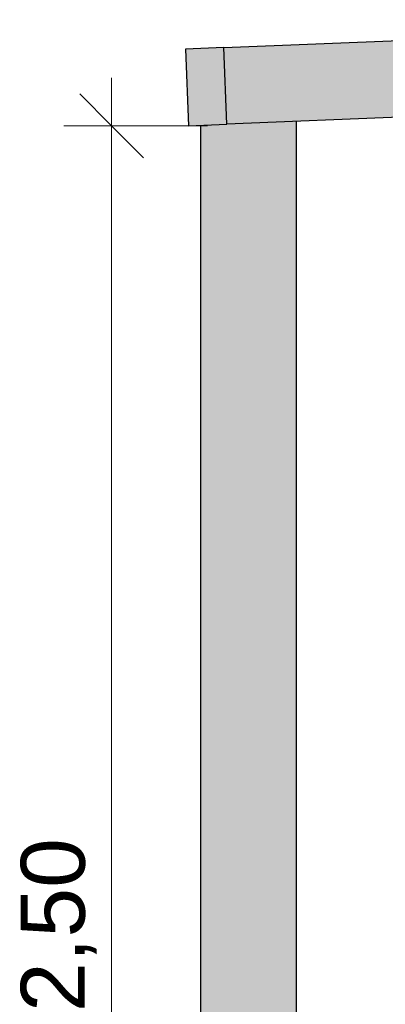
# Model space of a CAD drawing. Header units: millimetres. Extents: x -21497 to 35032, y -1993 to 8822.
# Tile 9 of 25: x -8751 to -8180, y 2156 to 3696. Entities that reach past the tile are written whole.
import ezdxf

# ---------------------------------------------------------------- set-up
doc = ezdxf.new("R2010")
doc.units = ezdxf.units.MM
for name, color, linetype, lineweight in [('A-ANNO-DIMS', 211, 'Continuous', 9), ('A-ANNO-DIMS-50', 211, 'Continuous', 9), ('A-GLAZ-CWMG', 51, 'Continuous', 18), ('S-COLS', 52, 'Continuous', 25)]:
    doc.layers.add(name, color=color, linetype=linetype, lineweight=lineweight)
doc.styles.add('Arial_3', font='arial.ttf', dxfattribs={"height": 100})
doc.dimstyles.new('Diagonal_-_2_0mm_Arial', dxfattribs={"dimscale": 304.8, "dimtxt": 102.02594, "dimasz": 0.328084, "dimexe": 0.246063, "dimexo": 0.0625, "dimgap": 0.024606, "dimtad": 1, "dimlfac": 0.001, "dimrnd": 0.01, "dimzin": 0, "dimdsep": 46, "dimtxsty": 'Arial_3', "dimblk1": 'OBLIQUE', "dimblk2": 'OBLIQUE', "dimsah": 1, "dimcen": 0.09, "dimdle": 0.246063, "dimadec": 0, "dimazin": 0, "dimtfac": 1, "dimtdec": 4, "dimtix": 1, "dimtmove": 0, "dimatfit": 3, "dimfxl": 0.492126, "dimfxlon": 1, "dimtvp": 1, "dimtolj": 1, "dimtzin": 0, "dimarcsym": 2})

# ---------------------------------------------------------------- blocks, each defined once
blk = doc.blocks.new('Rectangular Mullion - 6x12 cm metal-4024687-CORTE E - MANTER _ CONSTRUIR')
at = {"layer": 'A-GLAZ-CWMG', "lineweight": 25}
blk.add_hatch(color=254, dxfattribs=at).paths.add_polyline_path([(-8487.1, 3530.2), (-8427.1, 3532.6), (-8431.9, 3652.5), (-8491.9, 3650.1)], flags=0)
at = {"layer": 'A-GLAZ-CWMG', "color": 5, "lineweight": 25}
for p, q in [((-8431.9, 3652.5), (-8491.9, 3650.1)), ((-8491.9, 3650.1), (-8487.1, 3530.2)), ((-8427.1, 3532.6), (-8431.9, 3652.5)), ((-8487.1, 3530.2), (-8427.1, 3532.6))]:
    blk.add_line(p, q, dxfattribs=at)
blk = doc.blocks.new('Rectangular Mullion - 6x12 cm metal-4019211-CORTE E - MANTER _ CONSTRUIR')
at = {"layer": 'A-GLAZ-CWMG', "lineweight": 25}
blk.add_hatch(color=254, dxfattribs=at).paths.add_polyline_path([(-8427.2, 3532.6), (-7339.1, 3576.1), (-7343.9, 3696), (-8432, 3652.5)], flags=0)
at = {"layer": 'A-GLAZ-CWMG', "color": 5, "lineweight": 25}
for p, q in [((-8432, 3652.5), (-7343.9, 3696)), ((-8427.2, 3532.6), (-8432, 3652.5)), ((-7339.1, 3576.1), (-8427.2, 3532.6))]:
    blk.add_line(p, q, dxfattribs=at)
blk = doc.blocks.new('DIMBLOCK2-CORTE E - MANTER _ CONSTRUIR')
at = {"layer": 'A-ANNO-DIMS-50'}
for p, q in [((-8607.4, 3605.2), (-8607.4, 955)), ((-8457.4, 3530.2), (-8682.4, 3530.2)), ((-8607.4, 3530.2), (-8457.4, 3530.2)), ((-8457.4, 1030), (-8682.4, 1030)), ((-8607.4, 1030), (-8457.4, 1030))]:
    blk.add_line(p, q, dxfattribs=at)
at = {"layer": 'A-ANNO-DIMS-50', "lineweight": 18}
for p, q in [((-8607.4, 3530.2), (-8657.4, 3580.2)), ((-8607.4, 3530.2), (-8557.4, 3480.2)), ((-8607.4, 1030), (-8657.4, 1080)), ((-8607.4, 1030), (-8557.4, 980))]:
    blk.add_line(p, q, dxfattribs=at)
at = {"layer": 'A-ANNO-DIMS-50', "color": 0, "insert": (-8749.4, 2144.4), "char_height": 100, "width": 325.653, "attachment_point": 1, "rotation": 90, "line_spacing_factor": 0.941778, "style": 'Arial_3'}
blk.add_mtext('2,50', dxfattribs=at)
blk = doc.blocks.new('_Oblique')
at = {"color": 0, "linetype": 'ByBlock', "lineweight": -2}
blk.add_line((-0.5, -0.5), (0.5, 0.5), dxfattribs=at)

msp = doc.modelspace()

# ---------------------------------------------------------------- hatches: boundary and pattern name
at = {"layer": 'S-COLS'}
msp.add_hatch(color=254, dxfattribs=at).paths.add_polyline_path([(-8318.492, 1030), (-8318.492, 3536.952), (-8468.492, 3530.952), (-8468.492, 1030)], flags=0)

# ---------------------------------------------------------------- linework, layer by layer
at = {"layer": 'S-COLS', "color": 5}
for p, q in [((-8468.492, 3530.952), (-8468.492, 1030)), ((-8318.492, 1030), (-8318.492, 3536.952))]:
    msp.add_line(p, q, dxfattribs=at)

# ---------------------------------------------------------------- block references
at = {"layer": 'A-GLAZ-CWMG', "color": 5, "lineweight": 25}
for name in ['Rectangular Mullion - 6x12 cm metal-4019211-CORTE E - MANTER _ CONSTRUIR', 'Rectangular Mullion - 6x12 cm metal-4024687-CORTE E - MANTER _ CONSTRUIR']:
    msp.add_blockref(name, (0, 0), dxfattribs=at)

# ---------------------------------------------------------------- dimensions: what is measured, and where the dimension line sits
at = {"layer": 'A-ANNO-DIMS'}
dim = msp.add_linear_dim(base=(-8607.359, 1030), p1=(-8457.359, 3530.208), p2=(-8457.359, 1030), angle=90, dimstyle='Diagonal_-_2_0mm_Arial', override={"dimpost": '<>', "dimfxl": 2500.207815}, dxfattribs=at)
dim.commit()
dim.dimension.update_dxf_attribs({"geometry": 'DIMBLOCK2-CORTE E - MANTER _ CONSTRUIR', "text_midpoint": (-8665.916, 2280.104)})

doc.saveas('drawing.dxf')
